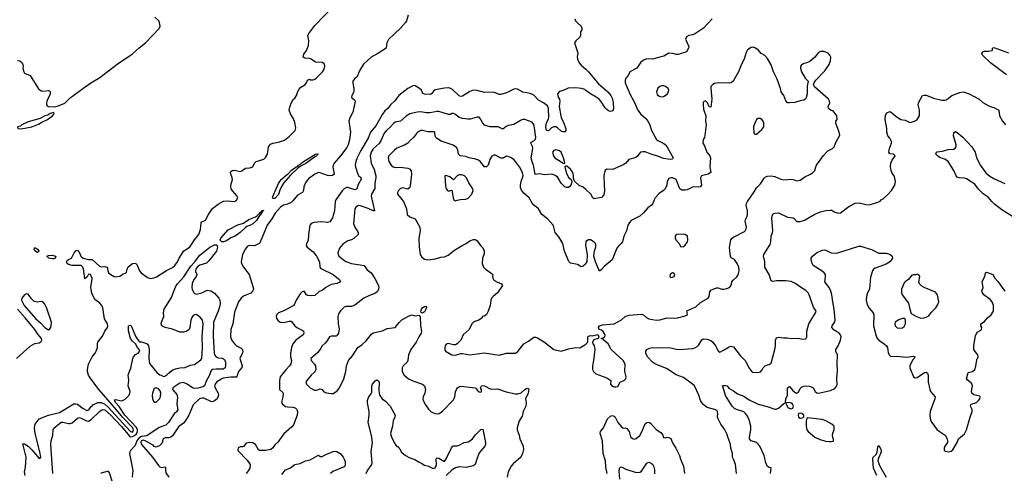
# Model space of a CAD drawing. Header units: inches. Extents: x 1384664 to 1536621, y 460766 to 646467.
# Tile 200 of 256: x 1453796 to 1464586, y 542494 to 547462. Entities that reach past the tile are written whole.
import ezdxf

# ---------------------------------------------------------------- set-up
doc = ezdxf.new("R2010")
doc.units = ezdxf.units.IN
doc.header["$MEASUREMENT"] = 0
doc.layers.add('B4554', color=7, linetype='Continuous')
doc.layers.add('B4564', color=7, linetype='Continuous')

msp = doc.modelspace()

# ---------------------------------------------------------------- linework, layer by layer
at = {"layer": 'B4554', "color": 5}
for points, elevation in [([(1453854, 542470), (1453850, 542510), (1453859, 542561), (1453867, 542670), (1453830, 542816), (1453850, 542817), (1453890, 542789), (1453930, 542750), (1454010, 542657), (1454020, 542660), (1454029, 542671), (1454018, 542730), (1453965, 542930), (1453957, 542990), (1453964, 543030), (1454009, 543091), (1454113, 543130), (1454230, 543160), (1454390, 543256), (1454410, 543256), (1454430, 543249), (1454490, 543202), (1454530, 543182), (1454553, 543190), (1454577, 543223), (1454589, 543231), (1454597, 543243), (1454652, 543268), (1454690, 543269), (1454730, 543249), (1454761, 543221), (1455010, 542950), (1455030, 542945), (1455037, 542950), (1455043, 542970), (1455034, 542990), (1454926, 543106), (1454858, 543190), (1454667, 543407), (1454574, 543530), (1454549, 543570), (1454540, 543610), (1454540, 543630), (1454551, 543690), (1454590, 543771), (1454624, 543810), (1454634, 543830), (1454648, 543870), (1454647, 543910), (1454653, 543930), (1454704, 543996), (1454730, 544050), (1454758, 544090), (1454762, 544110), (1454759, 544130), (1454725, 544185), (1454705, 544305), (1454694, 544330), (1454670, 544361), (1454618, 544398), (1454585, 544465), (1454577, 544530), (1454588, 544628), (1454572, 544670), (1454550, 544674), (1454534, 544646), (1454510, 544625), (1454493, 544733), (1454488, 544750), (1454479, 544759), (1454468, 544768), (1454450, 544770), (1454370, 544768), (1454330, 544780), (1454316, 544790), (1454308, 544810), (1454315, 544825), (1454330, 544837), (1454365, 544850), (1454391, 544910), (1454410, 544932), (1454430, 544937), (1454450, 544910), (1454465, 544870), (1454490, 544850), (1454550, 544834), (1454590, 544837), (1454670, 544762), (1454690, 544755), (1454730, 544757), (1454753, 544753), (1454759, 544739), (1454760, 544710), (1454767, 544690), (1454793, 544670), (1454830, 544650), (1454850, 544647), (1454888, 544652), (1454902, 544658), (1454930, 544679), (1454955, 544685), (1454965, 544695), (1454973, 544730), (1454984, 544756), (1455030, 544790), (1455050, 544795), (1455070, 544791), (1455079, 544779), (1455110, 544710), (1455128, 544690), (1455198, 544638), (1455230, 544628), (1455266, 544634), (1455294, 544646), (1455405, 544715), (1455470, 544748), (1455495, 544770), (1455526, 544810), (1455545, 544850), (1455593, 544930), (1455641, 544959), (1455662, 544978), (1455687, 545010), (1455710, 545052), (1455758, 545110), (1455777, 545163), (1455783, 545237), (1455793, 545247), (1455833, 545267), (1455864, 545330), (1455907, 545393), (1455970, 545442), (1456030, 545474), (1456070, 545479), (1456150, 545471), (1456170, 545487), (1456186, 545510), (1456177, 545530), (1456126, 545586), (1456112, 545610), (1456108, 545630), (1456110, 545650), (1456128, 545710), (1456125, 545730), (1456108, 545770), (1456106, 545790), (1456110, 545799), (1456129, 545810), (1456148, 545812), (1456210, 545799), (1456230, 545807), (1456270, 545834), (1456319, 545841), (1456349, 545851), (1456370, 545892), (1456388, 545910), (1456470, 545935), (1456490, 545951), (1456513, 545990), (1456524, 546070), (1456543, 546097), (1456570, 546109), (1456630, 546120), (1456697, 546143), (1456753, 546187), (1456816, 546250), (1456823, 546277), (1456810, 546336), (1456796, 546376), (1456763, 546430), (1456750, 546470), (1456755, 546505), (1456772, 546548), (1456792, 546588), (1456810, 546601), (1456829, 546630), (1456843, 546677), (1456858, 546702), (1456878, 546722), (1456921, 546750), (1456938, 546770), (1456950, 546798), (1456957, 546803), (1456970, 546811), (1456984, 546804), (1457010, 546804), (1457030, 546809), (1457050, 546825), (1457115, 546890), (1457130, 546913), (1457140, 546950), (1457135, 546975), (1457114, 546994), (1457037, 546997), (1456990, 547030), (1456970, 547037), (1456919, 547039), (1456901, 547050), (1456910, 547085), (1456937, 547123), (1456959, 547181), (1456966, 547230), (1456955, 547290), (1456964, 547310), (1457030, 547397), (1457236, 547610)], 680), ([(1458051, 547510), (1458036, 547450), (1458022, 547430), (1457967, 547370), (1457836, 547244), (1457819, 547210), (1457810, 547150), (1457720, 547090), (1457648, 547052), (1457565, 546975), (1457523, 546910), (1457490, 546834), (1457465, 546815), (1457448, 546790), (1457445, 546770), (1457457, 546710), (1457457, 546683), (1457454, 546666), (1457435, 546630), (1457431, 546610), (1457464, 546584), (1457472, 546570), (1457445, 546450), (1457414, 546386), (1457403, 546350), (1457419, 546230), (1457410, 546147), (1457394, 546090), (1457379, 546061), (1457312, 545970), (1457241, 545890), (1457231, 545870), (1457228, 545850), (1457240, 545770), (1457223, 545757), (1457190, 545753), (1457170, 545756), (1457090, 545785), (1457070, 545787), (1457030, 545771), (1456962, 545718), (1456942, 545698), (1456926, 545674), (1456911, 545630), (1456907, 545590), (1456894, 545570), (1456839, 545541), (1456790, 545479), (1456770, 545461), (1456730, 545443), (1456686, 545430), (1456653, 545410), (1456596, 545344), (1456558, 545282), (1456506, 545210), (1456430, 545024), (1456421, 545010), (1456370, 544985), (1456310, 544987), (1456290, 544976), (1456270, 544953), (1456238, 544890), (1456224, 544810), (1456228, 544790), (1456250, 544750), (1456310, 544670), (1456355, 544530), (1456356, 544510), (1456348, 544490), (1456330, 544468), (1456247, 544433), (1456221, 544410), (1456192, 544370), (1456150, 544257), (1456133, 544130), (1456111, 544069), (1456104, 543990), (1456116, 543956), (1456149, 543910), (1456171, 543890), (1456224, 543864), (1456235, 543855), (1456242, 543830), (1456238, 543810), (1456214, 543770), (1456209, 543750), (1456233, 543670), (1456229, 543651), (1456193, 543610), (1456174, 543550), (1456170, 543546), (1456110, 543547), (1456026, 543534), (1456010, 543529), (1455954, 543490), (1455938, 543470), (1455932, 543450), (1455937, 543430), (1455972, 543370), (1455976, 543350), (1455960, 543310), (1455930, 543286), (1455910, 543278), (1455890, 543281), (1455815, 543315), (1455790, 543317), (1455767, 543310), (1455695, 543245), (1455650, 543130), (1455610, 543065), (1455590, 543044), (1455537, 543003), (1455470, 542905), (1455453, 542890), (1455430, 542883), (1455390, 542881), (1455368, 542872), (1455361, 542850), (1455361, 542830), (1455330, 542799), (1455290, 542781), (1455270, 542788), (1455260, 542800), (1455170, 542850), (1455150, 542858), (1455127, 542850), (1455122, 542830), (1455131, 542810), (1455251, 542671), (1455318, 542578), (1455330, 542565), (1455350, 542558), (1455390, 542565), (1455395, 542555), (1455392, 542530), (1455398, 542498), (1455431, 542450)], 680), ([(1453770, 547014), (1453798, 547010), (1453821, 546990), (1453831, 546970), (1453834, 546950), (1453831, 546929), (1453841, 546890), (1453850, 546878), (1453910, 546851), (1454003, 546703), (1454030, 546682), (1454050, 546679), (1454110, 546687), (1454123, 546683), (1454130, 546676), (1454130, 546650), (1454124, 546630), (1454093, 546570), (1454088, 546548), (1454091, 546531), (1454098, 546518), (1454110, 546511), (1454174, 546506), (1454210, 546514), (1454290, 546546), (1454352, 546610), (1454376, 546624), (1454488, 546710), (1454574, 546770), (1454672, 546828), (1454865, 546975), (1455033, 547087), (1455105, 547155), (1455173, 547207), (1455327, 547370), (1455336, 547396), (1455324, 547444), (1455278, 547490)], 720), ([(1459879, 547470), (1459887, 547450), (1459904, 547430), (1459947, 547390), (1459955, 547370), (1459955, 547350), (1459943, 547330), (1459941, 547290), (1459934, 547270), (1459891, 547230), (1459876, 547210), (1459907, 547110), (1459911, 547090), (1459903, 547057), (1459907, 547030), (1459927, 546990), (1459950, 546964), (1460000, 546919)], 720), ([(1460000, 546688), (1459990, 546696), (1459953, 546707), (1459890, 546716), (1459807, 546713), (1459750, 546687), (1459710, 546675), (1459691, 546649), (1459695, 546615), (1459711, 546590), (1459714, 546570), (1459708, 546510), (1459724, 546410), (1459729, 546390), (1459756, 546336), (1459780, 546270), (1459782, 546250), (1459770, 546235), (1459750, 546234), (1459730, 546242), (1459690, 546279), (1459670, 546288), (1459650, 546289), (1459623, 546277), (1459590, 546245), (1459570, 546250), (1459563, 546290), (1459569, 546330), (1459588, 546370), (1459593, 546390), (1459589, 546489), (1459578, 546518), (1459535, 546550), (1459481, 546581), (1459430, 546637), (1459390, 546653), (1459310, 546667), (1459250, 546702), (1459230, 546705), (1459210, 546702), (1459130, 546659), (1459070, 546641), (1459050, 546643), (1458990, 546667), (1458890, 546664), (1458810, 546688), (1458770, 546691), (1458730, 546674), (1458650, 546625), (1458630, 546619), (1458610, 546629), (1458538, 546698), (1458510, 546712), (1458490, 546715), (1458450, 546713), (1458350, 546693), (1458330, 546679), (1458309, 546651), (1458297, 546643), (1458230, 546646), (1458215, 546655), (1458198, 546690), (1458178, 546710), (1458130, 546739), (1458110, 546741), (1458050, 546707), (1457950, 546630), (1457907, 546573), (1457860, 546530), (1457829, 546491), (1457796, 546464), (1457770, 546428), (1457699, 546301), (1457641, 546230), (1457616, 546164), (1457534, 546030), (1457495, 545950), (1457481, 545910), (1457473, 545870), (1457475, 545850), (1457501, 545770), (1457510, 545754), (1457534, 545734), (1457536, 545717), (1457504, 545656), (1457491, 545609), (1457470, 545598), (1457390, 545624), (1457377, 545623), (1457350, 545610), (1457330, 545588), (1457260, 545490), (1457251, 545470), (1457247, 545370), (1457224, 545290), (1457193, 545247), (1457170, 545239), (1457108, 545248), (1457019, 545241), (1456990, 545230), (1456982, 545218), (1456976, 545210), (1456961, 545110), (1456957, 545043), (1456940, 545010), (1456936, 544990), (1456946, 544970), (1457010, 544919), (1457050, 544872), (1457080, 544810), (1457084, 544750), (1457095, 544735), (1457230, 544670), (1457290, 544624), (1457304, 544610), (1457310, 544590), (1457270, 544572), (1457210, 544561), (1457175, 544545), (1457150, 544530), (1457110, 544496), (1457077, 544483), (1457030, 544442), (1456990, 544436), (1456950, 544442), (1456940, 544450), (1456913, 544490), (1456890, 544482), (1456870, 544458), (1456827, 544390), (1456800, 544330), (1456690, 544273), (1456631, 544250), (1456611, 544230), (1456607, 544210), (1456611, 544190), (1456626, 544170), (1456650, 544150), (1456690, 544144), (1456750, 544160), (1456770, 544161), (1456809, 544109), (1456831, 544091), (1456890, 544062), (1456904, 544050), (1456910, 544030), (1456903, 544010), (1456822, 543950), (1456790, 543910), (1456774, 543870), (1456764, 543810), (1456765, 543770), (1456773, 543730), (1456767, 543693), (1456753, 543670), (1456712, 543628), (1456651, 543550), (1456642, 543510), (1456643, 543410), (1456678, 543378), (1456684, 543364), (1456681, 543330), (1456668, 543288), (1456666, 543270), (1456670, 543261), (1456676, 543250), (1456710, 543227), (1456730, 543221), (1456790, 543217), (1456814, 543210), (1456832, 543192), (1456840, 543170), (1456838, 543130), (1456797, 543023), (1456778, 543002), (1456690, 542925), (1456624, 542836), (1456590, 542805), (1456568, 542772), (1456546, 542754), (1456490, 542743), (1456424, 542744), (1456412, 542752), (1456381, 542810), (1456350, 542827), (1456310, 542832), (1456276, 542824), (1456250, 542788), (1456238, 542782), (1456210, 542783), (1456190, 542773), (1456185, 542750), (1456190, 542738), (1456290, 542636), (1456320, 542590), (1456317, 542550), (1456301, 542519), (1456278, 542490)], 720), ([(1460000, 545602), (1459970, 545629), (1459925, 545645), (1459874, 545694), (1459865, 545725), (1459866, 545754), (1459856, 545790), (1459830, 545825), (1459790, 545857), (1459782, 545858), (1459771, 545849), (1459784, 545790), (1459810, 545735), (1459838, 545710), (1459847, 545690), (1459844, 545670), (1459835, 545650), (1459825, 545635), (1459810, 545624), (1459790, 545623), (1459770, 545630), (1459730, 545673), (1459692, 545732), (1459670, 545753), (1459650, 545764), (1459629, 545771), (1459550, 545763), (1459490, 545772), (1459444, 545765), (1459426, 545870), (1459415, 545895), (1459401, 545950), (1459418, 546050), (1459414, 546074), (1459396, 546110), (1459401, 546119), (1459430, 546135), (1459447, 546153), (1459451, 546170), (1459438, 546278), (1459430, 546313), (1459410, 546338), (1459330, 546370), (1459310, 546370), (1459290, 546363), (1459210, 546314), (1459150, 546302), (1459128, 546292), (1459090, 546264), (1459038, 546290), (1458950, 546288), (1458890, 546305), (1458870, 546327), (1458841, 546381), (1458830, 546393), (1458810, 546394), (1458732, 546372), (1458708, 546372), (1458650, 546379), (1458610, 546390), (1458570, 546425), (1458550, 546436), (1458530, 546433), (1458515, 546425), (1458495, 546425), (1458390, 546457), (1458370, 546457), (1458290, 546441), (1458250, 546442), (1458190, 546453), (1458150, 546450), (1458070, 546430), (1458030, 546404), (1457970, 546350), (1457910, 546340), (1457894, 546330), (1457857, 546283), (1457810, 546244), (1457790, 546219), (1457757, 546143), (1457734, 546106), (1457670, 546048), (1457648, 546010), (1457635, 545970), (1457647, 545890), (1457680, 545820), (1457699, 545750), (1457700, 545730), (1457688, 545670), (1457686, 545614), (1457650, 545552), (1457648, 545530), (1457682, 545370), (1457670, 545368), (1457615, 545395), (1457530, 545424), (1457510, 545428), (1457480, 545410), (1457469, 545390), (1457454, 545230), (1457469, 545189), (1457506, 545130), (1457506, 545110), (1457456, 545064), (1457430, 545050), (1457390, 545038), (1457338, 545002), (1457302, 544958), (1457283, 544910), (1457284, 544890), (1457293, 544870), (1457370, 544815), (1457430, 544790), (1457550, 544775), (1457570, 544768), (1457603, 544723), (1457648, 544688), (1457687, 544627), (1457726, 544550), (1457730, 544530), (1457727, 544510), (1457715, 544485), (1457695, 544465), (1457630, 544441), (1457566, 544410), (1457470, 544334), (1457430, 544319), (1457370, 544320), (1457350, 544315), (1457310, 544273), (1457290, 544241), (1457283, 544210), (1457285, 544130), (1457295, 544075), (1457288, 544030), (1457274, 544006), (1457263, 543997), (1457230, 543994), (1457210, 543997), (1457191, 543990), (1457160, 543940), (1457142, 543918), (1457111, 543890), (1457096, 543864), (1457062, 543818), (1456985, 543750), (1456988, 543730), (1457027, 543690), (1457039, 543670), (1457041, 543630), (1457030, 543605), (1456990, 543568), (1456944, 543510), (1456933, 543490), (1456939, 543470), (1456977, 543430), (1457025, 543405), (1457050, 543405), (1457090, 543417), (1457110, 543410), (1457130, 543386), (1457156, 543376), (1457210, 543367), (1457230, 543369), (1457250, 543377), (1457279, 543401), (1457301, 543430), (1457346, 543530), (1457371, 543610), (1457377, 543670), (1457399, 543730), (1457441, 543779), (1457502, 543870), (1457550, 543906), (1457594, 543946), (1457650, 544019), (1457670, 544031), (1457770, 544053), (1457821, 544079), (1457910, 544090), (1457953, 544147), (1457984, 544176), (1458050, 544212), (1458090, 544228), (1458130, 544219), (1458170, 544225), (1458180, 544220), (1458186, 544206), (1458188, 544110), (1458199, 544050), (1458197, 544030), (1458169, 543990), (1458139, 543930), (1458083, 543850), (1458057, 543790), (1458050, 543730), (1458040, 543710), (1457998, 543670), (1457988, 543648), (1457986, 543610), (1458010, 543568), (1458057, 543530), (1458105, 543505), (1458210, 543470), (1458231, 543452), (1458242, 543410), (1458234, 543370), (1458218, 543330), (1458214, 543310), (1458217, 543290), (1458243, 543243), (1458276, 543197), (1458306, 543166), (1458344, 543150), (1458374, 543146), (1458392, 543148), (1458430, 543174), (1458550, 543299), (1458566, 543330), (1458573, 543387), (1458581, 543410), (1458592, 543428), (1458615, 543445), (1458630, 543447), (1458788, 543428), (1458801, 543421), (1458810, 543405), (1458830, 543386), (1458850, 543382), (1458858, 543390), (1458858, 543410), (1458846, 543430), (1458858, 543450), (1458870, 543454), (1458890, 543451), (1458950, 543419), (1458970, 543415), (1459030, 543420), (1459126, 543386), (1459230, 543364), (1459255, 543365), (1459290, 543375), (1459330, 543413), (1459350, 543424), (1459365, 543425), (1459375, 543415), (1459368, 543370), (1459338, 543310), (1459347, 543267), (1459343, 543230), (1459312, 543170), (1459302, 543118), (1459270, 543070), (1459246, 542990), (1459246, 542970), (1459271, 542910), (1459276, 542870), (1459314, 542790), (1459315, 542755), (1459305, 542710), (1459289, 542670), (1459203, 542597), (1459180, 542570), (1459150, 542510), (1459136, 542450)], 740), ([(1460000, 544794), (1459995, 544785), (1459970, 544764), (1459950, 544754), (1459910, 544779), (1459830, 544796), (1459812, 544812), (1459766, 544926), (1459747, 545010), (1459703, 545083), (1459664, 545130), (1459650, 545190), (1459640, 545210), (1459579, 545279), (1459519, 545330), (1459480, 545390), (1459460, 545410), (1459430, 545430), (1459412, 545452), (1459377, 545510), (1459321, 545561), (1459296, 545596), (1459285, 545625), (1459283, 545650), (1459291, 545689), (1459313, 545750), (1459305, 545790), (1459273, 545850), (1459230, 545907), (1459210, 545930), (1459181, 545950), (1459150, 545965), (1459130, 545967), (1459094, 545946), (1459070, 545945), (1459010, 545978), (1458990, 545979), (1458970, 545966), (1458946, 545930), (1458930, 545870), (1458910, 545852), (1458890, 545850), (1458845, 545905), (1458823, 545923), (1458779, 545939), (1458719, 545950), (1458684, 545964), (1458624, 545970), (1458606, 545990), (1458597, 546037), (1458582, 546062), (1458546, 546086), (1458416, 546130), (1458364, 546164), (1458356, 546170), (1458348, 546188), (1458344, 546225), (1458333, 546233), (1458270, 546234), (1458210, 546249), (1458190, 546249), (1458154, 546230), (1458110, 546172), (1458077, 546143), (1458049, 546110), (1458013, 546087), (1457930, 546053), (1457900, 546030), (1457841, 545970), (1457832, 545950), (1457840, 545910), (1457866, 545870), (1457890, 545850), (1457910, 545843), (1457970, 545846), (1458050, 545836), (1458069, 545829), (1458085, 545805), (1458088, 545770), (1458076, 545644), (1458070, 545624), (1458050, 545607), (1457990, 545621), (1457970, 545614), (1457947, 545590), (1457936, 545570), (1457936, 545550), (1458000, 545470), (1458034, 545390), (1458042, 545330), (1458070, 545303), (1458130, 545280), (1458182, 545190), (1458184, 545150), (1458171, 545070), (1458173, 544973), (1458186, 544890), (1458202, 544862), (1458230, 544840), (1458270, 544833), (1458350, 544841), (1458410, 544860), (1458450, 544864), (1458490, 544882), (1458561, 544939), (1458643, 544990), (1458688, 545012), (1458730, 545040), (1458770, 545054), (1458790, 545054), (1458810, 545039), (1458847, 544987), (1458870, 544964), (1458884, 544930), (1458884, 544896), (1458868, 544850), (1458865, 544790), (1458880, 544750), (1458900, 544730), (1458959, 544690), (1458980, 544670), (1458976, 544650), (1458980, 544630), (1458993, 544610), (1459023, 544590), (1459077, 544570), (1459085, 544550), (1459032, 544470), (1458983, 544430), (1458966, 544410), (1458958, 544390), (1458953, 544330), (1458931, 544270), (1458910, 544234), (1458890, 544215), (1458865, 544210), (1458862, 544198), (1458826, 544170), (1458785, 544155), (1458760, 544140), (1458750, 544130), (1458720, 544070), (1458657, 544010), (1458631, 543950), (1458590, 543913), (1458570, 543901), (1458550, 543899), (1458490, 543914), (1458470, 543909), (1458459, 543890), (1458454, 543870), (1458454, 543850), (1458463, 543830), (1458530, 543791), (1458570, 543786), (1458630, 543805), (1458650, 543807), (1458730, 543792), (1458890, 543812), (1459050, 543787), (1459130, 543808), (1459229, 543810), (1459254, 543826), (1459322, 543910), (1459370, 543939), (1459430, 543985), (1459450, 543985), (1459470, 543979), (1459546, 543930), (1459650, 543848), (1459730, 543833), (1459810, 543858), (1459890, 543871), (1459933, 543867), (1459990, 543899), (1460000, 543909)], 760), ([(1460000, 545031), (1459998, 545030), (1459996, 544990), (1460000, 544969)], 760), ([(1454158, 542490), (1454135, 542810), (1454140, 542850), (1454160, 542910), (1454163, 542970), (1454170, 542988), (1454250, 543054), (1454270, 543055), (1454330, 543038), (1454350, 543038), (1454370, 543046), (1454430, 543099), (1454450, 543105), (1454470, 543099), (1454527, 543067), (1454550, 543066), (1454578, 543082), (1454670, 543171), (1454690, 543186), (1454710, 543194), (1454730, 543188), (1454790, 543134), (1454910, 543006), (1454999, 542899), (1455010, 542894), (1455030, 542895), (1455054, 542906), (1455075, 542925), (1455086, 542950), (1455085, 542970), (1455074, 542994), (1454949, 543130), (1454886, 543226), (1454850, 543264), (1454834, 543290), (1454840, 543300), (1454850, 543301), (1454908, 543288), (1454930, 543293), (1454953, 543307), (1454994, 543350), (1455003, 543370), (1455005, 543390), (1454983, 543450), (1454990, 543510), (1454986, 543570), (1454990, 543590), (1455014, 543646), (1455034, 543750), (1455043, 543770), (1455066, 543794), (1455095, 543810), (1455112, 543830), (1455105, 543850), (1455086, 543870), (1455066, 543910), (1455030, 543942), (1455010, 543970), (1454987, 544053), (1454988, 544110), (1455010, 544117), (1455016, 544110), (1455070, 543988), (1455102, 543942), (1455110, 543935), (1455130, 543934), (1455164, 543924), (1455191, 543910), (1455208, 543890), (1455213, 543850), (1455209, 543750), (1455218, 543698), (1455297, 543597), (1455330, 543571), (1455347, 543567), (1455370, 543552), (1455390, 543557), (1455395, 543565), (1455409, 543570), (1455417, 543583), (1455433, 543590), (1455440, 543600), (1455475, 543625), (1455502, 543638), (1455551, 543649), (1455610, 543654), (1455663, 543677), (1455710, 543686), (1455782, 543738), (1455791, 543750), (1455800, 543870), (1455794, 543990), (1455808, 544130), (1455799, 544170), (1455770, 544209), (1455730, 544233), (1455710, 544230), (1455698, 544222), (1455681, 544199), (1455671, 544170), (1455661, 544090), (1455652, 544070), (1455628, 544050), (1455590, 544038), (1455550, 544041), (1455470, 544074), (1455390, 544089), (1455355, 544110), (1455346, 544130), (1455349, 544150), (1455376, 544210), (1455372, 544252), (1455380, 544290), (1455460, 544420), (1455484, 544490), (1455511, 544550), (1455525, 544570), (1455593, 544647), (1455670, 544763), (1455713, 544807), (1455770, 544881), (1455878, 544970), (1455930, 544996), (1455955, 544995), (1455965, 544970), (1455953, 544927), (1455870, 544821), (1455844, 544796), (1455768, 544772), (1455745, 544755), (1455727, 544733), (1455724, 544704), (1455736, 544670), (1455730, 544650), (1455701, 544610), (1455686, 544574), (1455681, 544530), (1455686, 544506), (1455706, 544466), (1455730, 544457), (1455790, 544471), (1455850, 544498), (1455890, 544492), (1455930, 544466), (1455979, 544410), (1455990, 544391), (1455993, 544353), (1455989, 544329), (1455970, 544268), (1455920, 544150), (1455917, 543997), (1455925, 543810), (1455930, 543790), (1455948, 543768), (1455970, 543758), (1456014, 543754), (1456029, 543749), (1456039, 543739), (1456051, 543710), (1456052, 543670), (1456048, 543650), (1456025, 543635), (1455950, 543635), (1455910, 543630), (1455898, 543622), (1455889, 543611), (1455874, 543570), (1455839, 543501), (1455819, 543450), (1455801, 543439), (1455750, 543426), (1455710, 543423), (1455689, 543429), (1455630, 543468), (1455590, 543488), (1455550, 543480), (1455472, 543430), (1455471, 543410), (1455516, 543356), (1455526, 543330), (1455519, 543250), (1455528, 543190), (1455518, 543170), (1455490, 543146), (1455426, 543050), (1455398, 543022), (1455325, 542995), (1455190, 542903), (1455130, 542898), (1455100, 542880), (1455079, 542850), (1455062, 542798), (1455010, 542744), (1455002, 542730), (1454999, 542710), (1455034, 542526), (1455027, 542450)], 660), ([(1453761, 543750), (1453910, 543887), (1453963, 543917), (1454010, 543924), (1454030, 543937), (1454037, 543950), (1454036, 543970), (1453996, 544016), (1453963, 544070), (1453856, 544196), (1453770, 544290)], 720), ([(1457593, 542490), (1457604, 542516), (1457656, 542590), (1457658, 542610), (1457647, 542730), (1457663, 542830), (1457650, 542909), (1457613, 543050), (1457624, 543130), (1457624, 543170), (1457606, 543266), (1457607, 543290), (1457617, 543323), (1457652, 543370), (1457656, 543383), (1457654, 543450), (1457661, 543470), (1457690, 543507), (1457710, 543517), (1457726, 543506), (1457734, 543490), (1457732, 543408), (1457736, 543370), (1457744, 543344), (1457769, 543309), (1457803, 543283), (1457854, 543230), (1457910, 543130), (1457908, 543110), (1457889, 543070), (1457881, 543010), (1457858, 542930), (1457869, 542890), (1457910, 542811), (1457930, 542788), (1457944, 542784), (1457950, 542772), (1457963, 542763), (1457976, 542730), (1458023, 542690), (1458042, 542682), (1458052, 542670), (1458125, 542645), (1458174, 542614), (1458202, 542602), (1458230, 542581), (1458274, 542570), (1458325, 542545), (1458350, 542552), (1458359, 542570), (1458362, 542590), (1458358, 542642), (1458362, 542658), (1458370, 542662), (1458390, 542661), (1458450, 542622), (1458470, 542651), (1458528, 542772), (1458541, 542790), (1458550, 542796), (1458590, 542795), (1458610, 542801), (1458668, 542832), (1458710, 542840), (1458730, 542849), (1458757, 542870), (1458790, 542914), (1458850, 542975), (1458870, 542976), (1458900, 542830), (1458900, 542810), (1458893, 542790), (1458830, 542717), (1458804, 542650), (1458788, 542590), (1458766, 542574), (1458690, 542556), (1458610, 542563), (1458570, 542554), (1458536, 542530), (1458470, 542469)], 720), ([(1456670, 542479), (1456710, 542530), (1456757, 542550), (1456809, 542590), (1456870, 542600), (1456929, 542630), (1456979, 542641), (1457030, 542672), (1457070, 542691), (1457090, 542678), (1457110, 542676), (1457143, 542697), (1457230, 542731), (1457250, 542736), (1457270, 542733), (1457307, 542710), (1457342, 542670), (1457353, 542650), (1457361, 542621), (1457364, 542590), (1457357, 542570), (1457350, 542564), (1457228, 542512), (1457202, 542490)], 720), ([(1454866, 542226), (1454778, 542498), (1454770, 542512), (1454754, 542514), (1454690, 542496), (1454683, 542490)], 660)]:
    msp.add_lwpolyline(points, dxfattribs=dict(at, elevation=elevation))
for points, elevation in [([(1454170, 546446), (1454130, 546434), (1454104, 546416), (1454070, 546409), (1454019, 546381), (1453890, 546344), (1453820, 546310), (1453803, 546297), (1453771, 546290), (1453776, 546270), (1453810, 546268), (1453928, 546290), (1454001, 546319), (1454039, 546341), (1454102, 546370), (1454155, 546410), (1454174, 546430)], 720), ([(1456590, 545502), (1456570, 545503), (1456567, 545510), (1456570, 545524), (1456630, 545669), (1456660, 545710), (1456730, 545771), (1456743, 545777), (1456771, 545810), (1456824, 545850), (1456843, 545857), (1456852, 545870), (1456877, 545883), (1456880, 545890), (1456899, 545901), (1456905, 545910), (1457039, 545990), (1457054, 545994), (1457070, 545990), (1457056, 545984), (1457052, 545970), (1457025, 545955), (1456933, 545887), (1456880, 545860), (1456845, 545835), (1456762, 545758), (1456687, 545673), (1456664, 545636), (1456645, 545595), (1456633, 545547)], 660), ([(1459670, 546035), (1459650, 546030), (1459634, 546010), (1459644, 545970), (1459661, 545950), (1459739, 545899), (1459750, 545887), (1459768, 545892), (1459765, 545910), (1459754, 545950), (1459728, 546010), (1459710, 546027), (1459690, 546034)], 740), ([(1458610, 545764), (1458588, 545750), (1458550, 545709), (1458530, 545721), (1458510, 545742), (1458465, 545755), (1458454, 545750), (1458461, 545641), (1458470, 545611), (1458490, 545585), (1458530, 545594), (1458551, 545491), (1458570, 545479), (1458590, 545484), (1458627, 545493), (1458685, 545495), (1458710, 545507), (1458750, 545551), (1458764, 545590), (1458761, 545610), (1458716, 545676), (1458693, 545730), (1458670, 545752), (1458636, 545764)], 780), ([(1456030, 545028), (1456009, 545029), (1455998, 545038), (1455992, 545050), (1455999, 545070), (1456079, 545161), (1456186, 545214), (1456250, 545234), (1456307, 545273), (1456378, 545302), (1456401, 545319), (1456410, 545332), (1456423, 545337), (1456430, 545352), (1456443, 545357), (1456450, 545372), (1456470, 545371), (1456454, 545366), (1456454, 545350), (1456440, 545340), (1456430, 545320), (1456423, 545317), (1456390, 545263), (1456350, 545227), (1456324, 545210), (1456284, 545196), (1456270, 545186), (1456212, 545130), (1456156, 545090), (1456110, 545074), (1456061, 545039)], 660), ([(1453990, 544912), (1453961, 544930), (1453954, 544950), (1453958, 544962), (1453970, 544963), (1453992, 544950), (1454004, 544930), (1454002, 544918)], 680), ([(1454150, 544842), (1454116, 544850), (1454092, 544870), (1454110, 544878), (1454150, 544881), (1454177, 544877), (1454190, 544870), (1454184, 544850), (1454170, 544844)], 680), ([(1453870, 544458), (1453850, 544450), (1453820, 544410), (1453815, 544390), (1453845, 544330), (1453969, 544189), (1454022, 544142), (1454070, 544090), (1454110, 544065), (1454124, 544070), (1454133, 544087), (1454140, 544110), (1454144, 544150), (1454089, 544309), (1454070, 544345), (1454049, 544370), (1454030, 544374), (1453988, 544368), (1453956, 544376), (1453924, 544404), (1453890, 544454)], 720), ([(1458210, 544249), (1458195, 544255), (1458193, 544270), (1458198, 544290), (1458213, 544310), (1458230, 544320), (1458250, 544325), (1458254, 544310), (1458248, 544290), (1458230, 544261)], 740), ([(1455290, 543429), (1455270, 543421), (1455266, 543414), (1455250, 543373), (1455246, 543350), (1455250, 543310), (1455262, 543282), (1455270, 543271), (1455290, 543274), (1455329, 543311), (1455339, 543330), (1455344, 543370), (1455335, 543395), (1455317, 543417)], 660)]:
    msp.add_lwpolyline(points, close=True, dxfattribs=dict(at, elevation=elevation))
at = {"layer": 'B4564', "color": 5}
for points, elevation in [([(1461384, 547470), (1461291, 547370), (1461190, 547304), (1461170, 547295), (1461130, 547289), (1461104, 547276), (1461091, 547250), (1461127, 547170), (1461126, 547150), (1461102, 547110), (1461010, 547082), (1460990, 547081), (1460952, 547092), (1460910, 547094), (1460856, 547064), (1460810, 547050), (1460730, 547030), (1460670, 547032), (1460638, 547022), (1460604, 546996), (1460559, 546930), (1460483, 546890), (1460462, 546850), (1460439, 546821), (1460430, 546798), (1460431, 546769), (1460484, 546644), (1460530, 546564), (1460571, 546470), (1460600, 546430), (1460658, 546378), (1460680, 546350), (1460700, 546310), (1460720, 546250), (1460773, 546150), (1460790, 546137), (1460849, 546109), (1460875, 546090), (1460958, 545950), (1460950, 545933), (1460929, 545931), (1460850, 545942), (1460790, 545968), (1460724, 545984), (1460650, 546013), (1460625, 546015), (1460598, 546010), (1460579, 545990), (1460570, 545970), (1460548, 545952), (1460471, 545930), (1460437, 545890), (1460410, 545874), (1460312, 545828), (1460290, 545821), (1460230, 545824), (1460211, 545809), (1460203, 545790), (1460198, 545750), (1460200, 545650), (1460206, 545590), (1460197, 545543), (1460170, 545514), (1460090, 545499), (1460075, 545510), (1460056, 545550), (1460000, 545602)], 740), ([(1460000, 543909), (1460022, 543930), (1460022, 543990), (1460030, 543996), (1460050, 544002), (1460070, 543998), (1460130, 544014), (1460141, 543990), (1460134, 543970), (1460086, 543954), (1460072, 543930), (1460078, 543910), (1460090, 543892), (1460097, 543850), (1460084, 543730), (1460072, 543670), (1460073, 543630), (1460085, 543610), (1460110, 543584), (1460230, 543539), (1460272, 543510), (1460271, 543470), (1460288, 543448), (1460310, 543439), (1460330, 543439), (1460350, 543446), (1460375, 543490), (1460425, 543515), (1460439, 543530), (1460443, 543550), (1460427, 543607), (1460429, 543690), (1460409, 543730), (1460277, 543850), (1460244, 543910), (1460197, 543950), (1460190, 543962), (1460166, 543970), (1460190, 543976), (1460209, 543990), (1460212, 544010), (1460190, 544045), (1460170, 544062), (1460146, 544070), (1460138, 544090), (1460148, 544110), (1460181, 544119), (1460311, 544129), (1460390, 544176), (1460430, 544212), (1460450, 544220), (1460476, 544224), (1460610, 544236), (1460630, 544229), (1460670, 544196), (1460690, 544187), (1460770, 544172), (1460810, 544175), (1460890, 544196), (1460967, 544193), (1461003, 544197), (1461090, 544217), (1461113, 544230), (1461108, 544272), (1461204, 544316), (1461255, 544365), (1461339, 544410), (1461350, 544430), (1461358, 544482), (1461370, 544501), (1461430, 544525), (1461450, 544525), (1461490, 544510), (1461510, 544510), (1461544, 544516), (1461574, 544530), (1461593, 544550), (1461599, 544590), (1461613, 544610), (1461656, 544644), (1461670, 544667), (1461679, 544710), (1461675, 544750), (1461660, 544790), (1461630, 544835), (1461594, 544854), (1461584, 544870), (1461575, 544965), (1461590, 545050), (1461602, 545070), (1461619, 545081), (1461737, 545143), (1461747, 545150), (1461757, 545170), (1461761, 545190), (1461746, 545254), (1461749, 545271), (1461769, 545311), (1461772, 545328), (1461770, 545370), (1461757, 545430), (1461760, 545450), (1461770, 545472), (1461844, 545576), (1461870, 545622), (1461915, 545665), (1461953, 545727), (1461970, 545740), (1461991, 545749), (1462030, 545750), (1462070, 545745), (1462137, 545717), (1462170, 545708), (1462250, 545714), (1462287, 545707), (1462310, 545696), (1462350, 545703), (1462401, 545739), (1462462, 545770), (1462489, 545790), (1462509, 545810), (1462519, 545850), (1462529, 545870), (1462604, 545976), (1462650, 546025), (1462702, 546050), (1462721, 546070), (1462736, 546110), (1462783, 546197), (1462777, 546230), (1462741, 546330), (1462739, 546350), (1462753, 546370), (1462752, 546410), (1462710, 546462), (1462690, 546469), (1462659, 546490), (1462654, 546510), (1462672, 546550), (1462669, 546570), (1462658, 546590), (1462506, 546726), (1462493, 546750), (1462501, 546770), (1462521, 546799), (1462618, 546902), (1462665, 546970), (1462681, 547010), (1462683, 547050), (1462675, 547075), (1462655, 547095), (1462610, 547112), (1462570, 547113), (1462550, 547101), (1462508, 547052), (1462455, 547005), (1462430, 546992), (1462383, 546977), (1462359, 546961), (1462351, 546950), (1462351, 546930), (1462365, 546890), (1462403, 546823), (1462436, 546790), (1462427, 546733), (1462425, 546650), (1462416, 546610), (1462407, 546593), (1462390, 546581), (1462350, 546575), (1462290, 546555), (1462230, 546551), (1462210, 546553), (1462192, 546572), (1462168, 546630), (1462140, 546670), (1462132, 546710), (1462097, 546810), (1462056, 546890), (1462029, 546969), (1461990, 547038), (1461960, 547070), (1461923, 547090), (1461889, 547130), (1461853, 547153), (1461830, 547161), (1461810, 547157), (1461771, 547130), (1461758, 547102), (1461736, 547030), (1461707, 546973), (1461673, 546890), (1461616, 546790), (1461591, 546770), (1461570, 546765), (1461450, 546770), (1461410, 546764), (1461390, 546753), (1461371, 546730), (1461368, 546712), (1461382, 546590), (1461370, 546502), (1461350, 546508), (1461332, 546550), (1461310, 546575), (1461294, 546566), (1461287, 546553), (1461284, 546530), (1461290, 546482), (1461314, 546410), (1461313, 546350), (1461319, 546310), (1461305, 546195), (1461299, 546170), (1461287, 546150), (1461283, 546110), (1461299, 546079), (1461326, 546010), (1461359, 545970), (1461367, 545950), (1461357, 545850), (1461370, 545790), (1461342, 545770), (1461269, 545750), (1461256, 545730), (1461267, 545650), (1461254, 545630), (1461230, 545626), (1461190, 545631), (1461170, 545628), (1461110, 545599), (1461090, 545595), (1461050, 545594), (1461029, 545609), (1460989, 545710), (1460950, 545729), (1460930, 545729), (1460910, 545721), (1460891, 545690), (1460888, 545650), (1460871, 545610), (1460851, 545590), (1460803, 545557), (1460759, 545510), (1460747, 545490), (1460735, 545450), (1460721, 545430), (1460678, 545402), (1460633, 545347), (1460591, 545310), (1460498, 545262), (1460478, 545242), (1460460, 545210), (1460444, 545150), (1460416, 545090), (1460400, 545030), (1460388, 545010), (1460358, 544982), (1460341, 544959), (1460290, 544832), (1460201, 544759), (1460170, 544724), (1460150, 544709), (1460106, 544810), (1460089, 544870), (1460096, 544930), (1460110, 544974), (1460110, 544998), (1460106, 545010), (1460090, 545026), (1460050, 545049), (1460030, 545049), (1460000, 545031)], 760), ([(1464610, 546858), (1464434, 546990), (1464352, 547070), (1464341, 547090), (1464350, 547111), (1464370, 547116), (1464410, 547116), (1464454, 547126), (1464458, 547130), (1464458, 547150), (1464470, 547158), (1464630, 547099)], 740), ([(1460000, 546919), (1460030, 546892), (1460139, 546759), (1460241, 546670), (1460273, 546630), (1460290, 546601), (1460301, 546550), (1460304, 546490), (1460296, 546464), (1460270, 546456), (1460250, 546463), (1460230, 546477), (1460210, 546497), (1460163, 546570), (1460146, 546590), (1460114, 546614), (1460050, 546649), (1460000, 546688)], 720), ([(1461650, 542490), (1461639, 542590), (1461622, 542642), (1461608, 542670), (1461607, 542710), (1461587, 542770), (1461586, 542810), (1461546, 542926), (1461519, 542978), (1461481, 543030), (1461449, 543090), (1461444, 543110), (1461448, 543150), (1461441, 543170), (1461424, 543190), (1461330, 543216), (1461287, 543247), (1461258, 543290), (1461237, 543350), (1461191, 543450), (1461170, 543470), (1461070, 543544), (1460990, 543571), (1460883, 543643), (1460764, 543690), (1460732, 543710), (1460675, 543770), (1460656, 543810), (1460657, 543830), (1460670, 543851), (1460696, 543864), (1460730, 543872), (1460930, 543868), (1460990, 543853), (1461030, 543849), (1461170, 543860), (1461194, 543866), (1461219, 543881), (1461238, 543902), (1461270, 543956), (1461290, 543967), (1461330, 543962), (1461370, 543947), (1461390, 543930), (1461422, 543890), (1461450, 543836), (1461470, 543822), (1461510, 543841), (1461570, 543880), (1461590, 543886), (1461618, 543878), (1461690, 543785), (1461745, 543730), (1461790, 543645), (1461810, 543616), (1461830, 543602), (1461884, 543596), (1461915, 543605), (1461932, 543628), (1461943, 543650), (1461964, 543670), (1461990, 543682), (1462010, 543684), (1462030, 543701), (1462071, 543850), (1462078, 543890), (1462080, 543950), (1462090, 543977), (1462110, 543983), (1462170, 543976), (1462210, 543979), (1462250, 543971), (1462326, 543974), (1462376, 543964), (1462412, 543968), (1462420, 543990), (1462420, 544050), (1462445, 544130), (1462453, 544150), (1462518, 544250), (1462523, 544270), (1462493, 544313), (1462449, 544449), (1462438, 544470), (1462410, 544497), (1462364, 544524), (1462290, 544576), (1462250, 544594), (1462190, 544602), (1462090, 544601), (1462050, 544595), (1462030, 544601), (1462008, 544670), (1461960, 544750), (1461960, 544810), (1461947, 544870), (1461951, 544890), (1462019, 545001), (1462028, 545030), (1462030, 545090), (1462046, 545130), (1462049, 545150), (1462038, 545290), (1462040, 545310), (1462049, 545331), (1462070, 545341), (1462110, 545347), (1462210, 545298), (1462271, 545290), (1462284, 545284), (1462313, 545253), (1462350, 545250), (1462395, 545265), (1462508, 545332), (1462570, 545357), (1462630, 545372), (1462676, 545376), (1462694, 545374), (1462730, 545355), (1462770, 545344), (1462790, 545348), (1462883, 545417), (1462950, 545451), (1462997, 545457), (1463070, 545437), (1463110, 545435), (1463198, 545462), (1463225, 545475), (1463238, 545490), (1463259, 545501), (1463311, 545549), (1463350, 545590), (1463387, 545650), (1463394, 545690), (1463383, 545743), (1463353, 545790), (1463345, 545810), (1463339, 545850), (1463343, 545890), (1463355, 545925), (1463388, 545970), (1463370, 545988), (1463330, 545994), (1463321, 546010), (1463329, 546051), (1463351, 546110), (1463350, 546126), (1463330, 546164), (1463309, 546190), (1463299, 546230), (1463298, 546270), (1463281, 546370), (1463283, 546417), (1463299, 546441), (1463330, 546456), (1463350, 546445), (1463400, 546400), (1463451, 546370), (1463500, 546360), (1463550, 546335), (1463570, 546338), (1463610, 546354), (1463629, 546370), (1463655, 546410), (1463655, 546470), (1463642, 546530), (1463647, 546550), (1463689, 546630), (1463710, 546637), (1463730, 546636), (1463810, 546601), (1463902, 546582), (1463930, 546580), (1463950, 546585), (1463970, 546597), (1464010, 546630), (1464097, 546663), (1464130, 546670), (1464150, 546669), (1464202, 546650), (1464310, 546593), (1464350, 546556), (1464410, 546521), (1464430, 546511), (1464470, 546501), (1464525, 546470), (1464534, 546410), (1464567, 546350), (1464598, 546310)], 740), ([(1464698, 545290), (1464559, 545379), (1464480, 545440), (1464449, 545469), (1464410, 545518), (1464355, 545555), (1464304, 545604), (1464261, 545661), (1464170, 545718), (1464150, 545725), (1464090, 545730), (1464070, 545736), (1464060, 545750), (1464033, 545810), (1463971, 545910), (1463933, 545933), (1463884, 545950), (1463852, 545970), (1463837, 545990), (1463839, 546001), (1463843, 546010), (1463850, 546013), (1463910, 546022), (1463970, 546039), (1464030, 546045), (1464047, 546053), (1464058, 546070), (1464058, 546090), (1464028, 546190), (1464034, 546226), (1464050, 546237), (1464070, 546226), (1464130, 546177), (1464230, 546070), (1464267, 546010), (1464282, 545950), (1464326, 545866), (1464383, 545783), (1464427, 545747), (1464470, 545722), (1464590, 545669)], 720), ([(1460000, 544969), (1460015, 544890), (1460011, 544810), (1460000, 544794)], 760), ([(1462022, 542490), (1462032, 542552), (1462010, 542556), (1461990, 542569), (1461974, 542610), (1461953, 542690), (1461907, 542790), (1461871, 542831), (1461810, 542848), (1461795, 542870), (1461792, 542890), (1461809, 542969), (1461808, 543010), (1461790, 543078), (1461770, 543120), (1461750, 543149), (1461730, 543165), (1461650, 543191), (1461630, 543202), (1461603, 543230), (1461530, 543347), (1461517, 543397), (1461496, 543450), (1461510, 543457), (1461530, 543457), (1461550, 543450), (1461567, 543427), (1461618, 543398), (1461663, 543363), (1461730, 543337), (1461790, 543300), (1461890, 543249), (1461987, 543227), (1462070, 543196), (1462085, 543195), (1462110, 543206), (1462170, 543259), (1462179, 543261), (1462189, 543270), (1462193, 543310), (1462209, 543351), (1462209, 543431), (1462230, 543445), (1462263, 543403), (1462290, 543382), (1462310, 543373), (1462330, 543382), (1462350, 543422), (1462363, 543437), (1462390, 543449), (1462410, 543452), (1462450, 543449), (1462470, 543442), (1462490, 543428), (1462514, 543390), (1462530, 543376), (1462550, 543370), (1462681, 543399), (1462730, 543424), (1462749, 543450), (1462753, 543467), (1462750, 543530), (1462759, 543621), (1462753, 543690), (1462759, 543790), (1462740, 543830), (1462739, 543850), (1462765, 543890), (1462792, 543950), (1462797, 543990), (1462791, 544010), (1462775, 544030), (1462722, 544062), (1462697, 544090), (1462700, 544110), (1462730, 544151), (1462732, 544170), (1462723, 544290), (1462706, 544370), (1462697, 544450), (1462684, 544490), (1462665, 544530), (1462620, 544590), (1462628, 544650), (1462625, 544670), (1462613, 544690), (1462590, 544708), (1462492, 544770), (1462481, 544790), (1462469, 544830), (1462469, 544851), (1462482, 544870), (1462529, 544910), (1462590, 544936), (1462610, 544941), (1462630, 544936), (1462690, 544908), (1462745, 544905), (1462831, 544929), (1462990, 544982), (1463010, 544981), (1463130, 544946), (1463210, 544904), (1463290, 544904), (1463330, 544895), (1463356, 544870), (1463359, 544850), (1463349, 544830), (1463330, 544810), (1463290, 544784), (1463170, 544741), (1463154, 544730), (1463142, 544710), (1463118, 544642), (1463107, 544510), (1463088, 544470), (1463076, 544430), (1463073, 544390), (1463082, 544342), (1463103, 544303), (1463148, 544250), (1463156, 544230), (1463154, 544110), (1463176, 544010), (1463190, 543977), (1463210, 543950), (1463270, 543913), (1463293, 543890), (1463304, 543870), (1463313, 543813), (1463327, 543787), (1463338, 543778), (1463350, 543774), (1463404, 543776), (1463515, 543765), (1463590, 543776), (1463605, 543770), (1463597, 543750), (1463584, 543736), (1463562, 543698), (1463550, 543670), (1463550, 543650), (1463557, 543630), (1463591, 543550), (1463610, 543539), (1463630, 543543), (1463710, 543598), (1463730, 543602), (1463744, 543590), (1463753, 543570), (1463753, 543490), (1463768, 543410), (1463777, 543390), (1463828, 543330), (1463825, 543310), (1463773, 543170), (1463768, 543128), (1463776, 543076), (1463790, 543050), (1463849, 542970), (1463936, 542910), (1463957, 542877), (1463964, 542850), (1463963, 542830), (1463935, 542790), (1463926, 542770), (1463926, 542746), (1463936, 542736), (1463970, 542727), (1464005, 542735), (1464021, 542750), (1464068, 542830), (1464084, 542870), (1464150, 542927), (1464171, 542969), (1464211, 543110), (1464233, 543170), (1464233, 543193), (1464215, 543230), (1464218, 543242), (1464224, 543250), (1464280, 543270), (1464304, 543290), (1464318, 543310), (1464321, 543330), (1464317, 543337), (1464250, 543352), (1464229, 543370), (1464226, 543390), (1464238, 543450), (1464233, 543470), (1464223, 543483), (1464178, 543518), (1464170, 543530), (1464190, 543596), (1464238, 543610), (1464262, 543630), (1464273, 543667), (1464284, 543736), (1464301, 543770), (1464296, 543790), (1464266, 543826), (1464253, 543850), (1464253, 543893), (1464270, 543998), (1464290, 544041), (1464330, 544062), (1464337, 544070), (1464338, 544090), (1464329, 544110), (1464329, 544130), (1464370, 544157), (1464403, 544197), (1464443, 544230), (1464468, 544270), (1464466, 544330), (1464451, 544370), (1464430, 544396), (1464362, 544450), (1464347, 544470), (1464341, 544490), (1464355, 544530), (1464344, 544590), (1464350, 544610), (1464372, 544648), (1464381, 544690), (1464390, 544695), (1464461, 544670), (1464482, 544630), (1464515, 544595), (1464592, 544490)], 720), ([(1460233, 542490), (1460220, 542560), (1460215, 542630), (1460190, 542710), (1460181, 542850), (1460156, 542930), (1460161, 542950), (1460192, 542990), (1460239, 543090), (1460270, 543121), (1460290, 543128), (1460310, 543121), (1460323, 543110), (1460350, 543051), (1460390, 543001), (1460410, 542987), (1460430, 542991), (1460450, 542985), (1460473, 542953), (1460490, 542894), (1460510, 542873), (1460530, 542869), (1460550, 542875), (1460590, 542908), (1460614, 542946), (1460650, 543035), (1460670, 543050), (1460690, 543052), (1460710, 543041), (1460770, 542973), (1460822, 542942), (1460844, 542910), (1460850, 542885), (1460870, 542881), (1460890, 542891), (1460910, 542887), (1460930, 542874), (1460948, 542828), (1460986, 542770), (1461027, 542687), (1461036, 542650), (1461071, 542571), (1461082, 542490)], 740), ([(1463190, 542469), (1463153, 542550), (1463144, 542650), (1463150, 542669), (1463181, 542699), (1463194, 542726), (1463201, 542779), (1463210, 542798), (1463235, 542750), (1463236, 542730), (1463205, 542650), (1463201, 542630), (1463220, 542570), (1463290, 542450)], 680), ([(1460372, 542430), (1460364, 542516), (1460370, 542550), (1460381, 542559), (1460390, 542564), (1460438, 542538), (1460550, 542502), (1460590, 542506), (1460610, 542518), (1460670, 542603), (1460690, 542614), (1460710, 542610), (1460730, 542593), (1460745, 542565), (1460754, 542534), (1460754, 542486)], 720)]:
    msp.add_lwpolyline(points, dxfattribs=dict(at, elevation=elevation))
for points, elevation in [([(1460850, 546736), (1460830, 546736), (1460810, 546730), (1460788, 546712), (1460773, 546670), (1460782, 546642), (1460803, 546623), (1460830, 546616), (1460850, 546620), (1460892, 546648), (1460906, 546670), (1460910, 546690), (1460902, 546710), (1460872, 546730)], 760), ([(1461910, 546379), (1461890, 546379), (1461870, 546369), (1461850, 546329), (1461838, 546290), (1461840, 546220), (1461850, 546207), (1461870, 546208), (1461930, 546258), (1461951, 546290), (1461951, 546330), (1461944, 546350), (1461930, 546369)], 780), ([(1461073, 545113), (1460991, 545109), (1460978, 545090), (1460978, 545070), (1460985, 545050), (1461022, 545010), (1461038, 544978), (1461050, 544974), (1461070, 544978), (1461090, 544992), (1461114, 545030), (1461119, 545050), (1461114, 545090), (1461090, 545109)], 780), ([(1460950, 544689), (1460930, 544679), (1460923, 544670), (1460921, 544650), (1460930, 544638), (1460950, 544641), (1460968, 544650), (1460975, 544670), (1460964, 544684)], 780), ([(1463630, 544675), (1463611, 544669), (1463590, 544669), (1463570, 544659), (1463539, 544621), (1463498, 544590), (1463490, 544578), (1463459, 544510), (1463458, 544470), (1463467, 544447), (1463537, 544357), (1463551, 544291), (1463565, 544245), (1463615, 544215), (1463670, 544193), (1463705, 544195), (1463730, 544203), (1463760, 544220), (1463785, 544255), (1463835, 544305), (1463859, 544341), (1463867, 544370), (1463855, 544450), (1463830, 544479), (1463707, 544527), (1463683, 544543), (1463658, 544570), (1463649, 544590), (1463659, 544650), (1463650, 544668)], 740), ([(1463470, 544189), (1463430, 544175), (1463391, 544150), (1463386, 544134), (1463391, 544110), (1463410, 544088), (1463450, 544082), (1463470, 544088), (1463490, 544101), (1463504, 544130), (1463504, 544170), (1463500, 544180), (1463489, 544189)], 740), ([(1462230, 543269), (1462193, 543267), (1462195, 543250), (1462218, 543210), (1462250, 543201), (1462270, 543206), (1462275, 543230), (1462263, 543250), (1462250, 543261)], 720), ([(1462350, 543154), (1462330, 543148), (1462325, 543130), (1462330, 543107), (1462350, 543099), (1462370, 543101), (1462388, 543110), (1462389, 543130), (1462366, 543150)], 720), ([(1462430, 543102), (1462422, 543098), (1462414, 543066), (1462415, 543010), (1462422, 542970), (1462436, 542950), (1462510, 542888), (1462563, 542863), (1462630, 542846), (1462670, 542842), (1462690, 542841), (1462710, 542847), (1462715, 542850), (1462714, 542866), (1462705, 542885), (1462702, 542910), (1462706, 542934), (1462721, 542970), (1462723, 543010), (1462696, 543030), (1462630, 543067), (1462590, 543081)], 720)]:
    msp.add_lwpolyline(points, close=True, dxfattribs=dict(at, elevation=elevation))

doc.saveas('drawing.dxf')
